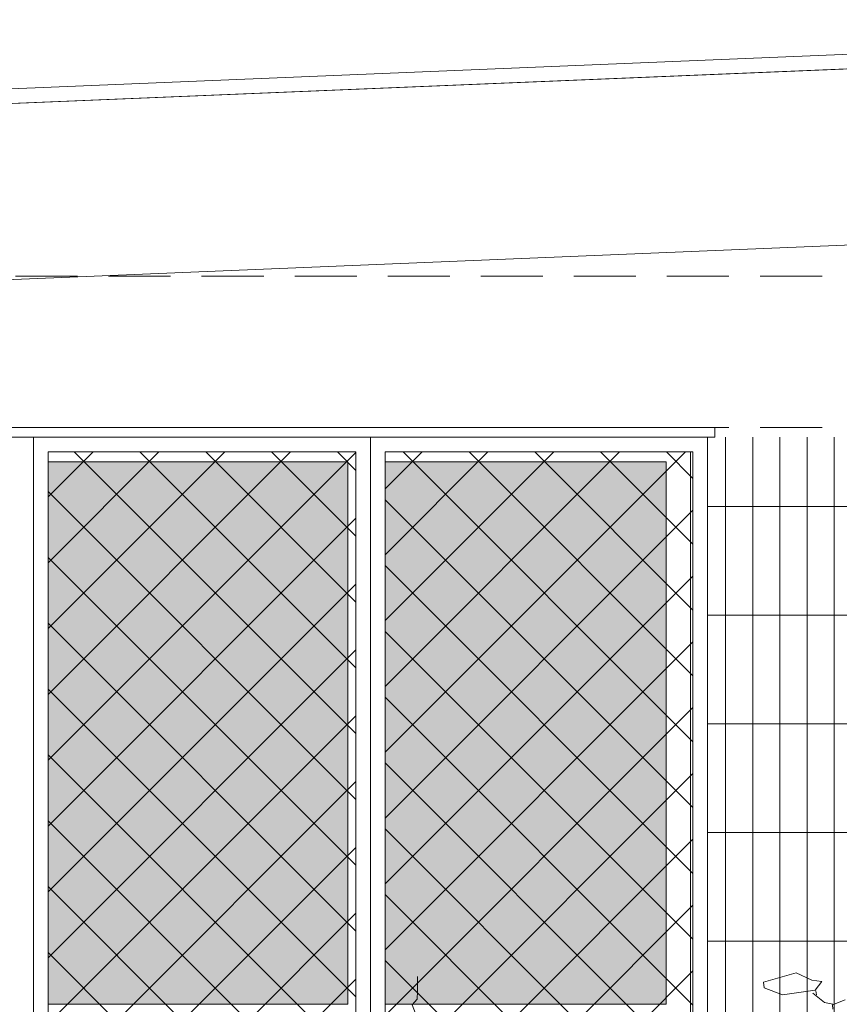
# Model space of a CAD drawing. Header units: millimetres. Extents: x 14400 to 93787, y -21104 to 39413.
# Tile 119 of 256: x 24725 to 24893, y 9877 to 10079. Entities that reach past the tile are written whole.
import ezdxf

# ---------------------------------------------------------------- set-up
doc = ezdxf.new("R2010")
doc.units = ezdxf.units.MM
doc.linetypes.add('HIDDEN', pattern=[9.525, 6.35, -3.175])
for name, color, linetype, lineweight in [('!MODUS_OPIS', 3, 'Continuous', 13), ('_MODUS - zielen', 66, 'Continuous', 9), ('Hatch', 4, 'Continuous', 5), ('Okna', 3, 'Continuous', 13), ('Widok', 1, 'Continuous', 15)]:
    doc.layers.add(name, color=color, linetype=linetype, lineweight=lineweight)

msp = doc.modelspace()

# ---------------------------------------------------------------- hatches: boundary and pattern name
at = {"layer": 'Hatch', "ltscale": 2, "true_color": 0xc7c7c7}
h = msp.add_hatch(dxfattribs=at)
h.set_pattern_fill('GRATE', color=9, scale=7, angle=90)
h.paths.add_polyline_path([(24866.08516, 9993.23322), (25012.58516, 9993.23322), (25012.58516, 9747.23322), (24548.33412, 9747.23322), (24548.33412, 9824.23322), (24866.08516, 9824.23322)])
at = {"layer": 'Hatch', "ltscale": 2}
h = msp.add_hatch(dxfattribs=at)
h.set_pattern_fill('ANSI37', color=256, scale=3)
h.paths.add_polyline_path([(24731.08516, 9990.23322), (24794.08516, 9990.23322), (24794.08516, 9835.23322), (24731.08516, 9835.23322)])
h = msp.add_hatch(dxfattribs=at)
h.set_pattern_fill('ANSI37', color=256, scale=3)
h.paths.add_polyline_path([(24800.08516, 9990.23322), (24863.08516, 9990.23322), (24863.08516, 9835.23322), (24800.08516, 9835.23322)])
at = {"layer": 'Hatch'}
h = msp.add_hatch(color=254, dxfattribs=at)
h.dxf.hatch_style = 1
h.paths.add_polyline_path([(24792.46392, 9988.23322), (24731.08516, 9988.23322), (24731.08516, 9877.23322), (24792.46392, 9877.23322)])
h = msp.add_hatch(color=254, dxfattribs=at)
h.dxf.hatch_style = 1
h.paths.add_polyline_path([(24857.58516, 9988.23322), (24800.08516, 9988.23322), (24800.08516, 9877.23322), (24857.58516, 9877.23322)])

# ---------------------------------------------------------------- linework, layer by layer
at = {"layer": '!MODUS_OPIS', "linetype": 'HIDDEN', "ltscale": 2}
for points in [[(25137.17444, 10026.23322), (24244.37684, 10026.23322)], [(25137.17444, 10026.23322), (24244.37684, 10026.23322)], [(25137.17444, 9995.23322), (24244.37684, 9995.23322)]]:
    msp.add_lwpolyline(points, dxfattribs=at)
at = {"layer": '_MODUS - zielen', "transparency": 33554687}
for points, elevation in [([(24888.10658, 9880.08525), (24881.45465, 9879.1407), (24877.6851, 9880.55884), (24877.54895, 9881.69359), (24884.22358, 9883.64815), (24887.42506, 9882.16232), (24889.4797, 9881.83396), (24888.10658, 9880.08525)], 6681.00084), ([(24806.73766, 9882.91536), (24806.73766, 9879.88343), (24806.6372, 9878.26648), (24805.62642, 9877.05374), (24806.6372, 9874.42601), (24805.42446, 9861.28792), (24805.12097, 9856.63905), (24805.12097, 9853.20291), (24804.00961, 9852.59661)], -6681.00084), ([(24888.26627, 9879.95986), (24888.36838, 9879.1088)], 6681.00084), ([(24891.76349, 9877.21379), (24889.99251, 9877.57638), (24887.60725, 9879.44932)], 6681.00084), ([(24894.2494, 9878.08873), (24891.63868, 9877.05484), (24891.74071, 9876.20367)], 6681.00084)]:
    msp.add_lwpolyline(points, dxfattribs=dict(at, elevation=elevation))
at = {"layer": 'Okna', "ltscale": 2}
for points in [[(24862.58516, 9990.23322), (24862.58516, 9835.23322)], [(24731.08516, 9877.23322), (24792.46392, 9877.23322), (24792.46392, 9988.23322)], [(24792.46392, 9988.23322), (24731.08516, 9988.23322)], [(24800.08516, 9877.23322), (24857.58516, 9877.23322), (24857.58516, 9988.23322)], [(24800.08516, 9988.23322), (24857.58516, 9988.23322)]]:
    msp.add_lwpolyline(points, dxfattribs=at)
at = {"layer": 'Widok', "ltscale": 2}
for points in [[(24499.58516, 10033.78741), (24591.11756, 10059.08589), (25065.58516, 10078.69199)], [(24499.58516, 10030.67493), (24591.58516, 10056.10265), (25065.58516, 10075.68943)], [(24502.58516, 10016.39424), (24502.58516, 10031.50409), (24591.58516, 10056.10265), (25062.58516, 10075.56546), (25062.58516, 10039.53474), (24502.58516, 10016.39424)]]:
    msp.add_lwpolyline(points, dxfattribs=at)
for points in [[(24548.33412, 9993.23322), (24867.58516, 9993.23322), (24867.58516, 9995.23322), (24548.33412, 9995.23322)], [(24659.08516, 9993.23322), (24728.08516, 9993.23322), (24728.08516, 9832.23322), (24659.08516, 9832.23322)], [(24728.08516, 9993.23322), (24797.08516, 9993.23322), (24797.08516, 9832.23322), (24728.08516, 9832.23322)], [(24797.08516, 9993.23322), (24866.08516, 9993.23322), (24866.08516, 9832.23322), (24797.08516, 9832.23322)], [(24731.08516, 9990.23322), (24794.08516, 9990.23322), (24794.08516, 9835.23322), (24731.08516, 9835.23322)], [(24800.08516, 9990.23322), (24863.08516, 9990.23322), (24863.08516, 9835.23322), (24800.08516, 9835.23322)]]:
    msp.add_lwpolyline(points, close=True, dxfattribs=at)

doc.saveas('drawing.dxf')
